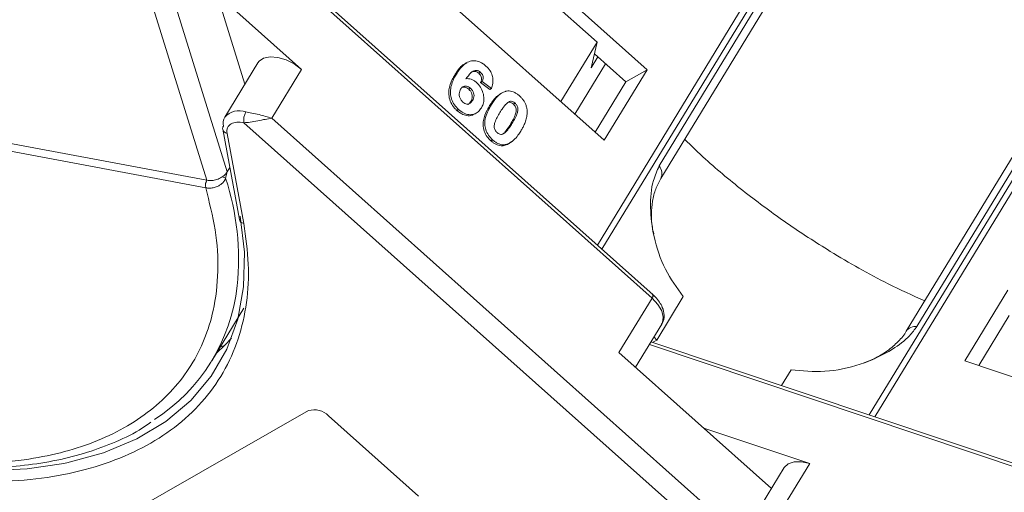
# Model space of a CAD drawing. Header units: millimetres. Extents: x -645 to 830, y -176 to 857.
# Tile 41 of 77: x 246 to 296, y 673 to 697. Entities that reach past the tile are written whole.
import ezdxf

# ---------------------------------------------------------------- set-up
doc = ezdxf.new("R2010")
doc.units = ezdxf.units.MM

msp = doc.modelspace()

# ---------------------------------------------------------------- linework, layer by layer
at = {"color": 7, "linetype": 'Continuous', "lineweight": 15}
for p, q in [((294.619, 717.529), (274.916, 685.149)), ((275.147, 684.942), (294.839, 717.304)), ((246.723, 715.353), (255.082, 688.451)), ((256.115, 688.873), (247.947, 715.157)), ((291.841, 711.826), (278.06, 689.177)), ((278.132, 688.536), (291.913, 711.185)), ((308.407, 708.86), (288.727, 676.518)), ((289.015, 676.421), (308.706, 708.782)), ((291.142, 681.016), (304.924, 703.665)), ((304.385, 703.432), (290.603, 680.783)), ((254.99, 702.724), (277.694, 682.454)), ((277.742, 682.626), (255.074, 702.862)), ((254.296, 702.08), (257.012, 693.338)), ((277.442, 694.074), (268.285, 702.249)), ((270.033, 699.817), (274.898, 695.474)), ((266.1, 698.659), (275.258, 690.483)), ((259.887, 694.089), (255.586, 697.929)), ((209.825, 696.936), (255.081, 688.451)), ((255.023, 688.065), (209.767, 696.549)), ((273.057, 692.448), (274.898, 695.474)), ((274.898, 695.474), (274.598, 694.16)), ((274.598, 694.16), (274.942, 694.725)), ((276.362, 693.456), (274.763, 694.884)), ((257.67, 694.418), (255.989, 691.656)), ((258.375, 691.603), (259.887, 694.089)), ((268.28, 694.427), (268.194, 694.378)), ((275.33, 694.378), (273.769, 691.812)), ((275.258, 690.483), (277.442, 694.074)), ((277.442, 694.074), (276.362, 693.456)), ((267.673, 693.799), (267.759, 693.848)), ((268.979, 693.942), (268.892, 693.893)), ((268.472, 693.127), (268.385, 693.078)), ((269.068, 693.469), (268.982, 693.419)), ((268.982, 693.419), (269.45, 693.073)), ((269.537, 693.122), (269.068, 693.469)), ((269.537, 693.122), (269.45, 693.073)), ((274.801, 690.891), (276.362, 693.456)), ((269.957, 692.815), (269.871, 692.766)), ((268.57, 692.501), (268.483, 692.451)), ((269.445, 692.246), (269.532, 692.295)), ((270.735, 692.374), (270.648, 692.325)), ((284.002, 668.724), (258.375, 691.603)), ((267.865, 692.051), (267.778, 692.002)), ((268.682, 691.815), (268.769, 691.865)), ((256.966, 691.375), (284.842, 666.488)), ((270.586, 691.348), (270.499, 691.298)), ((255.887, 691.041), (256.735, 686.459)), ((256.109, 690.836), (256.956, 686.255)), ((270.212, 690.858), (270.126, 690.809)), ((269.597, 690.505), (269.511, 690.455)), ((270.256, 690.263), (270.169, 690.214)), ((270.513, 690.383), (270.599, 690.432)), ((256.248, 689.092), (256.115, 688.873)), ((256.115, 688.873), (256.037, 688.55)), ((255.025, 688.064), (255.023, 688.065)), ((295.769, 682.855), (293.584, 679.265)), ((277.694, 682.454), (276.013, 679.692)), ((279.274, 682.538), (277.93, 680.328)), ((255.337, 679.261), (256.967, 681.94)), ((295.833, 681.571), (294.286, 679.029)), ((276.85, 678.945), (278.183, 681.137)), ((255.985, 680.05), (256.341, 680.429)), ((277.555, 680.105), (307.575, 670.022)), ((307.714, 670.14), (277.639, 680.242)), ((277.93, 680.328), (277.727, 680.213)), ((277.791, 680.492), (277.93, 680.328)), ((255.586, 679.671), (255.985, 680.05)), ((255.779, 679.987), (255.985, 680.05)), ((276.013, 679.692), (283.755, 672.78)), ((293.584, 679.265), (305.05, 675.413)), ((284.268, 678.015), (284.753, 678.812)), ((248.152, 669.819), (260.251, 676.736)), ((261.255, 676.472), (265.834, 672.384)), ((285.701, 674.042), (280.315, 675.852)), ((284.399, 673.838), (282.719, 671.076)), ((284.189, 671.556), (285.701, 674.042))]:
    msp.add_line(p, q, dxfattribs=at)
at = {"color": 7, "linetype": 'Continuous', "lineweight": 15, "flags": 128}
for points in [[(257.67, 694.418), (257.732, 694.501), (257.968, 694.66), (258.296, 694.728), (258.686, 694.698), (259.106, 694.573), (259.518, 694.364), (259.887, 694.089)], [(256.769, 686.625), (256.988, 684.788), (256.949, 683.037), (256.653, 681.391), (256.103, 679.868), (255.305, 678.483), (254.268, 677.251), (253.002, 676.186), (251.52, 675.297), (249.839, 674.595), (247.976, 674.087), (247.701, 674.032)], [(277.694, 682.454), (277.723, 682.505), (277.742, 682.55), (277.751, 682.587), (277.75, 682.613), (277.742, 682.626)], [(277.694, 682.454), (277.989, 682.136), (278.184, 681.803), (278.263, 681.483), (278.218, 681.205), (278.183, 681.137)], [(247.701, 674.032), (245.951, 673.779), (243.785, 673.674), (241.501, 673.772), (239.124, 674.073), (236.677, 674.574), (234.188, 675.269), (231.682, 676.151), (229.32, 677.149)], [(284.399, 673.838), (284.409, 673.853), (284.612, 674.039), (284.913, 674.137), (285.287, 674.138), (285.701, 674.042)]]:
    msp.add_lwpolyline(points, dxfattribs=at)
at = {"color": 7, "linetype": 'Continuous', "lineweight": 15}
for centre, radius, start, end in [((256.527, 691.345), 0.622, 150.0166, 192.9747), ((256.716, 691.03), 0.959, 68.6537, 139.282), ((257.765, 691.514), 0.811, 149.6793, 189.9134), ((256.119, 691.079), 0.234, 147.1779, 189.4015), ((256.155, 691.108), 0.276, 194.2211, 260.3945), ((277.565, 688.797), 0.624, 335.2006, 37.5277), ((255.672, 687.975), 0.681, 57.6076, 72.9187), ((255.541, 688.185), 0.531, 149.9332, 193.1274), ((255.544, 688.185), 0.533, 150.1196, 193.1525), ((243.494, 684.443), 13.198, 354.0654, 18.1312), ((257.002, 686.527), 0.276, 194.2211, 260.3945), ((247.398, 684.09), 9.279, 302.7509, 353.7391), ((291.074, 680.435), 0.585, 83.2784, 143.8052), ((260.541, 675.798), 0.981, 43.3286, 107.227)]:
    msp.add_arc(centre, radius, start, end, dxfattribs=at)
for points, knots in [([(255.023, 688.065), (255.207, 687.347), (255.579, 685.891), (255.697, 683.794), (255.483, 681.939), (254.99, 680.348), (254.306, 679.007), (253.392, 677.794), (251.872, 676.374), (249.938, 675.286), (247.669, 674.566), (245.657, 674.179), (243.313, 674.008), (240.657, 674.119), (237.927, 674.506), (235.114, 675.159), (232.203, 676.091), (229.456, 677.216), (226.939, 678.452), (224.677, 679.734), (222.476, 681.155), (219.664, 683.221), (217.107, 685.486), (214.897, 687.865), (213.293, 689.849), (211.828, 692.018), (210.577, 694.328), (210.034, 695.816), (209.767, 696.549)], [0, 0, 0, 0, 0.038862, 0.078912, 0.1200677, 0.1522272, 0.1843815, 0.2172151, 0.2500433, 0.3156185, 0.347778, 0.3799323, 0.4210926, 0.4611415, 0.5, 0.5388632, 0.578912, 0.6200677, 0.6522272, 0.6843815, 0.7172151, 0.7500433, 0.8156185, 0.847778, 0.8799323, 0.9210926, 0.9611404, 1, 1, 1, 1]), ([(268.198, 694.37), (268.18, 694.362), (268, 694.285), (267.84, 694.058), (267.707, 693.852), (267.673, 693.799)], [0, 0, 0, 0, 0.075774, 0.763645, 1, 1, 1, 1]), ([(267.759, 693.848), (267.806, 693.92), (267.946, 694.138), (268.184, 694.399), (268.514, 694.537), (268.815, 694.527), (269.073, 694.414), (269.21, 694.301), (269.259, 694.26)], [0, 0, 0, 0, 0.1423372, 0.4291269, 0.5899433, 0.7512055, 0.9098946, 1, 1, 1, 1]), ([(269.259, 694.26), (269.334, 694.184), (269.468, 694.048), (269.585, 693.787), (269.63, 693.511), (269.596, 693.288), (269.55, 693.159), (269.537, 693.122)], [0, 0, 0, 0, 0.2426908, 0.4390024, 0.635006, 0.8950587, 1, 1, 1, 1]), ([(267.673, 693.799), (267.63, 693.724), (267.5, 693.498), (267.366, 693.146), (267.365, 692.727), (267.463, 692.396), (267.621, 692.151), (267.739, 692.039), (267.778, 692.002)], [0, 0, 0, 0, 0.1472478, 0.443999, 0.6050059, 0.7662416, 0.9237063, 1, 1, 1, 1]), ([(267.865, 692.051), (267.791, 692.126), (267.642, 692.277), (267.504, 692.572), (267.44, 692.889), (267.482, 693.308), (267.623, 693.618), (267.74, 693.816), (267.759, 693.848)], [0, 0, 0, 0, 0.148269, 0.297647, 0.442421, 0.607851, 0.935658, 1, 1, 1, 1]), ([(268.979, 693.942), (268.946, 693.967), (268.881, 694.016), (268.76, 694.038), (268.621, 694.016), (268.437, 693.871), (268.322, 693.718), (268.244, 693.613)], [0, 0, 0, 0, 0.112049, 0.22438, 0.370115, 0.570276, 1, 1, 1, 1]), ([(268.244, 693.613), (268.287, 693.616), (268.374, 693.622), (268.488, 693.598), (268.577, 693.561), (268.643, 693.526), (268.708, 693.481), (268.749, 693.446), (268.77, 693.429)], [0, 0, 0, 0, 0.243654, 0.49576, 0.617892, 0.741503, 0.870025, 1, 1, 1, 1]), ([(268.486, 693.923), (268.487, 693.924), (268.519, 693.954), (268.606, 693.983), (268.729, 693.985), (268.828, 693.945), (268.874, 693.907), (268.892, 693.893)], [0, 0, 0, 0, 0.007515, 0.325815, 0.646173, 0.861137, 1, 1, 1, 1]), ([(268.892, 693.893), (268.921, 693.863), (268.973, 693.811), (269.017, 693.711), (269.033, 693.605), (269.017, 693.506), (268.992, 693.445), (268.982, 693.419)], [0, 0, 0, 0, 0.225388, 0.401037, 0.576559, 0.822036, 1, 1, 1, 1]), ([(269.068, 693.469), (269.087, 693.518), (269.117, 693.595), (269.114, 693.721), (269.081, 693.82), (269.03, 693.893), (268.993, 693.928), (268.979, 693.942)], [0, 0, 0, 0, 0.33384, 0.524547, 0.716372, 0.891824, 1, 1, 1, 1]), ([(268.08, 692.427), (268.044, 692.466), (267.97, 692.544), (267.909, 692.698), (267.889, 692.85), (267.918, 692.98), (267.955, 693.049), (267.972, 693.082)], [0, 0, 0, 0, 0.207905, 0.419981, 0.630626, 0.821735, 1, 1, 1, 1]), ([(267.972, 693.082), (268.003, 693.125), (268.053, 693.196), (268.162, 693.243), (268.269, 693.241), (268.377, 693.203), (268.441, 693.152), (268.472, 693.127)], [0, 0, 0, 0, 0.2767209, 0.4568705, 0.6370074, 0.8240683, 1, 1, 1, 1]), ([(268.037, 693.169), (268.05, 693.176), (268.093, 693.198), (268.183, 693.19), (268.29, 693.154), (268.354, 693.102), (268.385, 693.078)], [0, 0, 0, 0, 0.13232, 0.420099, 0.718939, 1, 1, 1, 1]), ([(268.385, 693.078), (268.422, 693.04), (268.49, 692.971), (268.55, 692.837), (268.573, 692.701), (268.547, 692.567), (268.505, 692.491), (268.483, 692.451)], [0, 0, 0, 0, 0.213757, 0.394944, 0.576585, 0.777311, 1, 1, 1, 1]), ([(268.472, 693.127), (268.509, 693.089), (268.577, 693.02), (268.637, 692.886), (268.66, 692.75), (268.633, 692.617), (268.591, 692.541), (268.57, 692.501)], [0, 0, 0, 0, 0.213757, 0.394944, 0.576585, 0.777311, 1, 1, 1, 1]), ([(268.77, 693.429), (268.844, 693.353), (268.991, 693.2), (269.118, 692.903), (269.169, 692.6), (269.131, 692.333), (269.056, 692.192), (269.023, 692.129)], [0, 0, 0, 0, 0.2102159, 0.4219747, 0.6200164, 0.8310369, 1, 1, 1, 1]), ([(269.874, 692.761), (269.849, 692.743), (269.762, 692.678), (269.654, 692.549), (269.538, 692.393), (269.476, 692.295), (269.445, 692.246)], [0, 0, 0, 0, 0.139959, 0.4939, 0.74658, 1, 1, 1, 1]), ([(269.532, 692.295), (269.578, 692.368), (269.683, 692.533), (269.901, 692.787), (270.123, 692.947), (270.283, 692.98), (270.3, 692.984)], [0, 0, 0, 0, 0.2373811, 0.5389182, 0.9490817, 1, 1, 1, 1]), ([(270.3, 692.984), (270.343, 692.989), (270.429, 692.999), (270.564, 692.977), (270.7, 692.926), (270.81, 692.861), (270.896, 692.797), (270.938, 692.761), (270.959, 692.743)], [0, 0, 0, 0, 0.193776, 0.3936, 0.587864, 0.788908, 0.894169, 1, 1, 1, 1]), ([(270.959, 692.743), (270.996, 692.707), (271.072, 692.636), (271.171, 692.51), (271.254, 692.37), (271.303, 692.242), (271.331, 692.133), (271.34, 692.076), (271.344, 692.048)], [0, 0, 0, 0, 0.192627, 0.388684, 0.582013, 0.783201, 0.891038, 1, 1, 1, 1]), ([(269.023, 692.129), (268.973, 692.059), (268.874, 691.918), (268.651, 691.792), (268.387, 691.772), (268.109, 691.858), (267.946, 691.987), (267.865, 692.051)], [0, 0, 0, 0, 0.197831, 0.3973, 0.59891, 0.798741, 1, 1, 1, 1]), ([(268.57, 692.501), (268.538, 692.455), (268.488, 692.382), (268.386, 692.321), (268.287, 692.317), (268.179, 692.35), (268.115, 692.4), (268.08, 692.427)], [0, 0, 0, 0, 0.288697, 0.463553, 0.639942, 0.801808, 1, 1, 1, 1]), ([(268.483, 692.451), (268.453, 692.404), (268.412, 692.338), (268.347, 692.306), (268.329, 692.297)], [0, 0, 0, 0, 0.726318, 1, 1, 1, 1]), ([(269.445, 692.246), (269.402, 692.171), (269.268, 691.94), (269.124, 691.597), (269.1, 691.188), (269.186, 690.874), (269.338, 690.623), (269.461, 690.503), (269.511, 690.455)], [0, 0, 0, 0, 0.14647, 0.452057, 0.603668, 0.755929, 0.902439, 1, 1, 1, 1]), ([(269.597, 690.505), (269.523, 690.579), (269.375, 690.73), (269.239, 691.02), (269.179, 691.34), (269.251, 691.797), (269.417, 692.092), (269.532, 692.295)], [0, 0, 0, 0, 0.147528, 0.296569, 0.43214, 0.608737, 1, 1, 1, 1]), ([(269.969, 691.898), (269.992, 691.934), (270.037, 692.008), (270.102, 692.105), (270.162, 692.189), (270.218, 692.26), (270.276, 692.33), (270.321, 692.369), (270.344, 692.389)], [0, 0, 0, 0, 0.20527, 0.410616, 0.557148, 0.703844, 0.851475, 1, 1, 1, 1]), ([(270.344, 692.389), (270.38, 692.415), (270.44, 692.457), (270.544, 692.472), (270.637, 692.445), (270.699, 692.404), (270.731, 692.377), (270.735, 692.374)], [0, 0, 0, 0, 0.334804, 0.542561, 0.750382, 0.970721, 1, 1, 1, 1]), ([(270.36, 692.398), (270.364, 692.4), (270.392, 692.418), (270.459, 692.42), (270.551, 692.396), (270.613, 692.354), (270.645, 692.328), (270.648, 692.325)], [0, 0, 0, 0, 0.056934, 0.351477, 0.64611, 0.958491, 1, 1, 1, 1]), ([(270.648, 692.325), (270.679, 692.292), (270.734, 692.235), (270.782, 692.128), (270.798, 691.994), (270.764, 691.793), (270.652, 691.556), (270.55, 691.385), (270.499, 691.298)], [0, 0, 0, 0, 0.105646, 0.186221, 0.267042, 0.431541, 0.712708, 1, 1, 1, 1]), ([(270.735, 692.374), (270.766, 692.342), (270.82, 692.284), (270.869, 692.178), (270.885, 692.044), (270.851, 691.843), (270.738, 691.605), (270.637, 691.434), (270.586, 691.348)], [0, 0, 0, 0, 0.105646, 0.186221, 0.267042, 0.431541, 0.712708, 1, 1, 1, 1]), ([(258.375, 691.603), (258.267, 691.586), (258.052, 691.553), (257.673, 691.476), (257.288, 691.4), (257.069, 691.383), (256.966, 691.375)], [0, 0, 0, 0, 0.251519, 0.501784, 0.765632, 1, 1, 1, 1]), ([(257.065, 691.924), (257.163, 691.904), (257.38, 691.86), (257.847, 691.771), (258.168, 691.669), (258.375, 691.603)], [0, 0, 0, 0, 0.227063, 0.501587, 1, 1, 1, 1]), ([(267.778, 692.002), (267.859, 691.938), (268.02, 691.809), (268.288, 691.728), (268.52, 691.73), (268.631, 691.799), (268.676, 691.827)], [0, 0, 0, 0, 0.27888, 0.560548, 0.823047, 1, 1, 1, 1]), ([(269.821, 690.873), (269.785, 690.912), (269.726, 690.975), (269.682, 691.089), (269.673, 691.225), (269.712, 691.423), (269.826, 691.653), (269.921, 691.816), (269.969, 691.898)], [0, 0, 0, 0, 0.125351, 0.2021974, 0.2791824, 0.4597421, 0.727968, 1, 1, 1, 1]), ([(271.344, 692.048), (271.349, 691.998), (271.357, 691.897), (271.34, 691.715), (271.292, 691.506), (271.209, 691.297), (271.119, 691.113), (271.057, 691.008), (271.026, 690.955)], [0, 0, 0, 0, 0.118432, 0.2393289, 0.4494336, 0.6641784, 0.8318201, 1, 1, 1, 1]), ([(270.499, 691.298), (270.477, 691.262), (270.431, 691.188), (270.367, 691.092), (270.307, 691.008), (270.252, 690.937), (270.193, 690.868), (270.148, 690.829), (270.126, 690.809)], [0, 0, 0, 0, 0.205942, 0.411959, 0.558149, 0.704502, 0.851801, 1, 1, 1, 1]), ([(270.586, 691.348), (270.563, 691.311), (270.518, 691.238), (270.454, 691.141), (270.394, 691.057), (270.338, 690.986), (270.28, 690.917), (270.235, 690.878), (270.212, 690.858)], [0, 0, 0, 0, 0.205942, 0.411959, 0.558149, 0.704502, 0.851801, 1, 1, 1, 1]), ([(270.212, 690.858), (270.176, 690.832), (270.116, 690.79), (270.013, 690.776), (269.921, 690.801), (269.858, 690.842), (269.826, 690.869), (269.821, 690.873)], [0, 0, 0, 0, 0.333678, 0.540413, 0.747264, 0.961209, 1, 1, 1, 1]), ([(271.026, 690.955), (270.98, 690.882), (270.875, 690.717), (270.66, 690.466), (270.439, 690.303), (270.279, 690.268), (270.256, 690.263)], [0, 0, 0, 0, 0.236629, 0.537361, 0.932986, 1, 1, 1, 1]), ([(269.511, 690.455), (269.55, 690.422), (269.628, 690.356), (269.756, 690.278), (269.891, 690.224), (270.007, 690.204), (270.1, 690.204), (270.146, 690.21), (270.169, 690.214)], [0, 0, 0, 0, 0.193594, 0.390501, 0.584817, 0.78683, 0.892868, 1, 1, 1, 1]), ([(270.256, 690.263), (270.213, 690.258), (270.127, 690.248), (269.992, 690.27), (269.856, 690.321), (269.746, 690.386), (269.66, 690.45), (269.618, 690.486), (269.597, 690.505)], [0, 0, 0, 0, 0.1937693, 0.3935642, 0.587886, 0.7891312, 0.8942826, 1, 1, 1, 1]), ([(270.169, 690.214), (270.21, 690.224), (270.292, 690.244), (270.407, 690.301), (270.475, 690.358), (270.51, 690.387)], [0, 0, 0, 0, 0.320929, 0.648209, 1, 1, 1, 1]), ([(291.539, 682.321), (290.919, 682.601), (289.287, 683.338), (286.939, 684.685), (284.517, 686.254), (282.399, 687.829), (280.661, 689.259), (279.697, 690.196), (279.348, 690.535)], [0, 0, 0, 0, 0.138435, 0.364297, 0.540845, 0.717422, 0.897727, 1, 1, 1, 1]), ([(278.06, 689.177), (277.949, 688.937), (277.667, 688.322), (277.573, 687.055), (277.756, 685.502), (278.302, 683.877), (278.951, 682.983), (279.274, 682.538)], [0, 0, 0, 0, 0.125713, 0.321276, 0.524466, 0.763484, 1, 1, 1, 1]), ([(255.082, 688.451), (255.164, 688.442), (255.328, 688.425), (255.594, 688.482), (255.773, 688.562), (255.858, 688.617), (255.872, 688.626)], [0, 0, 0, 0, 0.313357, 0.626713, 0.94007, 1, 1, 1, 1]), ([(256.037, 688.55), (256.019, 688.51), (255.979, 688.422), (255.884, 688.31), (255.761, 688.211), (255.6, 688.123), (255.415, 688.067), (255.21, 688.042), (255.091, 688.056), (255.025, 688.064)], [0, 0, 0, 0, 0.111997, 0.244844, 0.369168, 0.500899, 0.687533, 0.828138, 1, 1, 1, 1]), ([(255.081, 688.451), (255.081, 688.451), (255.081, 688.451), (255.082, 688.451), (255.082, 688.451), (255.082, 688.451)], [0, 0, 0, 0, 0.384666, 0.692333, 1, 1, 1, 1]), ([(277.778, 685.72), (277.752, 685.836), (277.677, 686.177), (277.651, 686.745), (277.704, 687.402), (277.86, 688.024), (278.042, 688.363), (278.134, 688.534)], [0, 0, 0, 0, 0.107071, 0.314953, 0.53614, 0.767019, 1, 1, 1, 1]), ([(256.956, 686.255), (257.056, 685.56), (257.255, 684.169), (257.143, 682.201), (256.724, 680.347), (255.96, 678.646), (254.874, 677.138), (253.493, 675.857), (251.848, 674.811), (249.962, 674.008), (247.848, 673.45), (245.524, 673.123), (243.827, 673.125), (242.969, 673.125)], [0, 0, 0, 0, 0.089814, 0.179634, 0.271599, 0.3642, 0.456801, 0.548766, 0.638577, 0.728401, 0.818212, 0.908035, 1, 1, 1, 1]), ([(278.173, 681.143), (278.188, 681.16), (278.288, 681.277), (278.323, 681.59), (278.249, 681.951), (278.072, 682.262), (277.901, 682.492), (277.749, 682.604), (277.693, 682.646)], [0, 0, 0, 0, 0.042513, 0.286937, 0.539249, 0.71447, 0.894018, 1, 1, 1, 1]), ([(284.753, 678.812), (285.319, 678.755), (286.451, 678.641), (288.289, 679.034), (289.757, 679.716), (290.712, 680.428), (291.026, 680.857), (291.142, 681.016)], [0, 0, 0, 0, 0.249096, 0.498243, 0.745205, 0.90541, 1, 1, 1, 1]), ([(290.594, 680.783), (290.584, 680.761), (290.487, 680.555), (290.151, 680.186), (289.588, 679.713), (288.998, 679.372), (288.588, 679.22), (288.441, 679.166)], [0, 0, 0, 0, 0.032923, 0.312637, 0.578403, 0.849061, 1, 1, 1, 1]), ([(224.534, 679.68), (225.297, 679.232), (226.368, 678.604), (227.987, 677.772), (229.377, 677.109), (231.046, 676.397), (232.8, 675.737), (234.63, 675.146), (236.499, 674.647), (238.381, 674.254), (240.253, 673.977), (242.095, 673.824), (243.89, 673.8), (245.623, 673.91), (247.279, 674.155), (248.848, 674.537), (250.31, 675.066), (251.453, 675.6), (252.049, 676.008), (252.246, 676.143)], [0, 0, 0, 0, 0.077451, 0.108605, 0.160215, 0.21354, 0.270476, 0.329588, 0.390299, 0.452158, 0.514859, 0.578189, 0.642011, 0.706243, 0.770853, 0.835851, 0.901304, 0.967344, 1, 1, 1, 1])]:
    msp.add_open_spline(points, degree=3, knots=knots, dxfattribs=at)
for points in [[(256.316, 691.323), (256.242, 691.263), (256.093, 691.144), (256.104, 690.939), (256.109, 690.836)], [(256.966, 691.375), (256.839, 691.394), (256.585, 691.433), (256.405, 691.359), (256.316, 691.323)], [(255.872, 688.626), (255.921, 688.663), (256.02, 688.738), (256.083, 688.828), (256.115, 688.873)]]:
    msp.add_open_spline(points, degree=3, dxfattribs=at)

doc.saveas('drawing.dxf')
